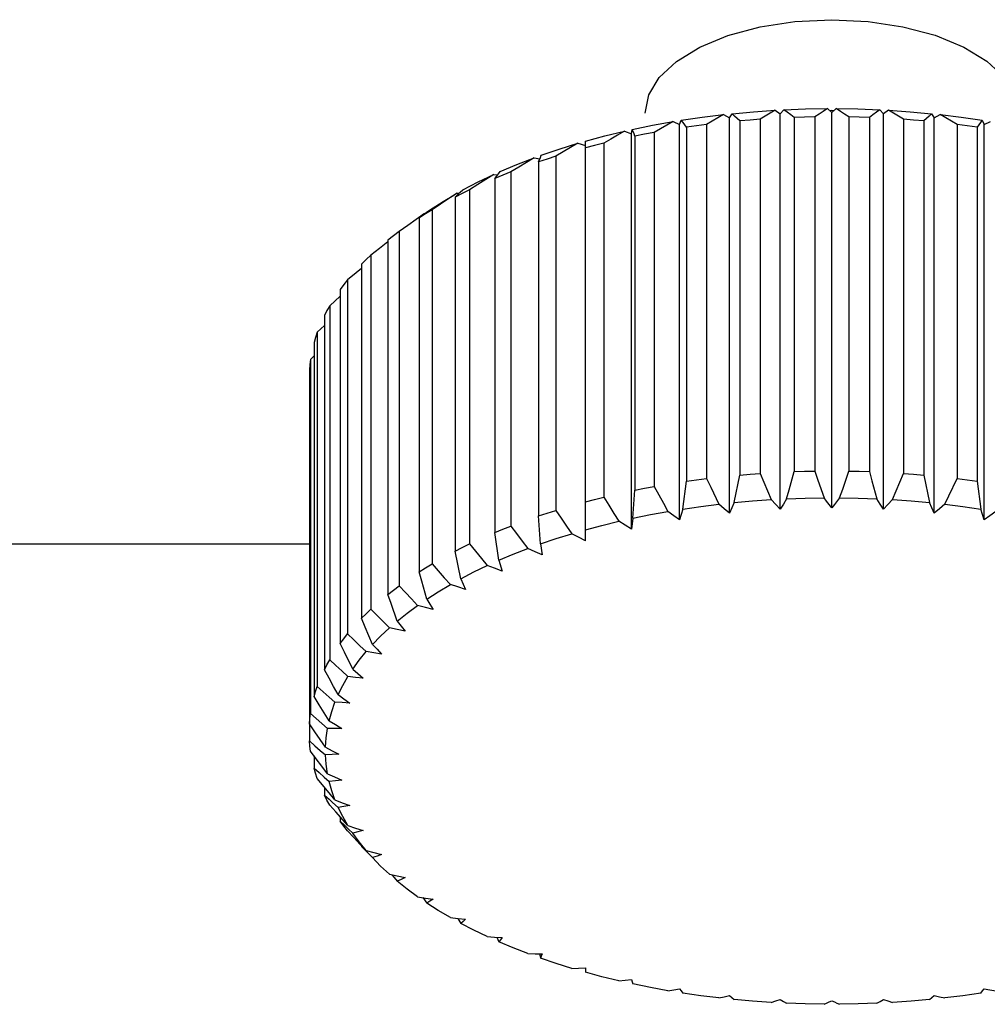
# Model space of a CAD drawing. Header units: millimetres. Extents: x -360 to -91, y -544 to -437.
# Tile 11 of 40: x -175.17 to -168.69, y -526.57 to -519.98. Entities that reach past the tile are written whole.
import ezdxf

# ---------------------------------------------------------------- set-up
doc = ezdxf.new("R2010")
doc.units = ezdxf.units.MM
doc.header["$LTSCALE"] = 16.335
doc.layers.get('0').update_dxf_attribs({"linetype": 'CONTINUOUS'})

msp = doc.modelspace()

# ---------------------------------------------------------------- linework, layer by layer
at = {"color": 7, "linetype": 'Continuous'}
for p, q in [((-170.4155, -520.6332), (-170.3977, -520.6059)), ((-170.1082, -520.5829), (-170.0743, -520.6062)), ((-170.0509, -520.5799), (-170.0743, -520.6062)), ((-170.0743, -523.2533), (-170.0743, -520.6062)), ((-169.7582, -520.5722), (-169.7294, -520.5972)), ((-169.745, -520.5837), (-169.7294, -520.583)), ((-169.7006, -520.5722), (-169.7294, -520.5972)), ((-169.7294, -520.583), (-169.7138, -520.5837)), ((-169.7294, -523.2442), (-169.7294, -520.5972)), ((-169.4079, -520.5799), (-169.3844, -520.6062)), ((-169.3506, -520.5829), (-169.3844, -520.6062)), ((-169.3844, -523.2533), (-169.3844, -520.6062)), ((-169.0611, -520.6059), (-169.0433, -520.6332)), ((-170.7919, -520.6587), (-170.7491, -520.6779)), ((-170.7491, -520.6779), (-170.7372, -520.6498)), ((-170.7254, -520.6648), (-170.7372, -520.6498)), ((-170.454, -520.6118), (-170.4155, -520.6332)), ((-170.4155, -523.2803), (-170.4155, -520.6332)), ((-170.3448, -520.6544), (-170.3448, -523.0246)), ((-170.2088, -520.6436), (-170.2088, -523.0139)), ((-169.9813, -520.6316), (-169.9813, -523.0019)), ((-169.8438, -520.628), (-169.8438, -522.9983)), ((-169.615, -520.628), (-169.615, -522.9983)), ((-169.4775, -520.6316), (-169.4775, -523.0019)), ((-169.25, -520.6436), (-169.25, -523.0139)), ((-169.114, -520.6544), (-169.114, -523.0246)), ((-169.0433, -520.6332), (-169.0047, -520.6118)), ((-169.0433, -523.2803), (-169.0433, -520.6332)), ((-168.7216, -520.6498), (-168.7096, -520.6779)), ((-168.7096, -520.6779), (-168.6668, -520.6587)), ((-171.1182, -520.7229), (-171.0716, -520.7398)), ((-171.0716, -520.7398), (-171.0656, -520.7112)), ((-171.0716, -523.3869), (-171.0716, -520.7398)), ((-171.0597, -520.7258), (-171.0656, -520.7112)), ((-170.9192, -520.7313), (-170.9192, -523.1016)), ((-170.7491, -523.325), (-170.7491, -520.6779)), ((-170.7016, -520.696), (-170.7016, -523.0662)), ((-170.5686, -520.6781), (-170.5686, -523.0484)), ((-168.8902, -520.6781), (-168.8902, -523.0484)), ((-168.7572, -520.696), (-168.7572, -523.0662)), ((-168.7096, -523.325), (-168.7096, -520.6779)), ((-171.4293, -520.8038), (-171.3794, -520.8182)), ((-171.3794, -523.4653), (-171.3794, -520.7894)), ((-171.2567, -520.8025), (-171.2567, -523.1728)), ((-171.0477, -520.756), (-171.0477, -523.1263)), ((-171.7217, -520.9006), (-171.6852, -520.9087)), ((-171.693, -520.9284), (-171.693, -523.2987)), ((-171.5775, -520.891), (-171.5775, -523.2612)), ((-171.8781, -520.9957), (-171.8781, -523.366)), ((-172.1996, -521.1157), (-172.0983, -521.0628)), ((-172.0983, -521.0628), (-171.9923, -521.0121)), ((-171.9923, -521.0121), (-171.9676, -521.0161)), ((-171.9851, -521.039), (-171.9748, -521.0254)), ((-171.9851, -521.039), (-171.9851, -523.4093)), ((-172.1551, -521.1156), (-172.1551, -523.4858)), ((-172.2525, -521.1642), (-172.2313, -521.1446)), ((-172.2525, -521.1642), (-172.2525, -523.5345)), ((-172.2381, -521.1371), (-172.2247, -521.1386)), ((-172.4455, -521.2679), (-172.4226, -521.251)), ((-172.4056, -521.2492), (-172.4056, -523.6195)), ((-172.4564, -521.2743), (-172.5693, -521.3543)), ((-172.4922, -521.3027), (-172.4922, -523.673)), ((-172.4841, -521.2967), (-172.4687, -521.2851)), ((-172.4687, -521.2851), (-172.4455, -521.2679)), ((-172.4564, -521.2743), (-172.4543, -521.2744)), ((-172.5693, -521.3543), (-172.6267, -521.3953)), ((-172.6267, -521.3953), (-172.6267, -523.7656)), ((-172.7017, -521.453), (-172.7017, -523.8233)), ((-172.8161, -521.5521), (-172.8161, -523.9224)), ((-172.8786, -521.6134), (-172.8786, -523.9837)), ((-172.9716, -521.7179), (-172.9716, -524.0882)), ((-173.021, -521.7822), (-173.021, -524.1525)), ((-173.021, -521.8284), (-173.0917, -521.891)), ((-173.0917, -521.891), (-173.0917, -524.2613)), ((-173.1273, -521.9575), (-173.1273, -524.3278)), ((-173.1273, -522.0235), (-173.1749, -522.0694)), ((-173.1749, -522.0694), (-173.1749, -524.4397)), ((-173.1964, -522.1374), (-173.1964, -524.5077)), ((-173.1964, -522.2259), (-173.2203, -522.2511)), ((-173.2203, -522.2511), (-173.2203, -524.6214)), ((-173.2275, -522.3199), (-173.2275, -524.8046)), ((-170.3833, -523.2089), (-170.3448, -523.0246)), ((-169.114, -523.0246), (-169.0755, -523.2089)), ((-170.7275, -523.2522), (-170.7016, -523.0662)), ((-168.7572, -523.0662), (-168.7313, -523.2522)), ((-171.0607, -523.3132), (-171.0477, -523.1263)), ((-171.68, -523.4857), (-171.693, -523.2987)), ((-170.7275, -523.2522), (-170.7491, -523.325)), ((-168.7096, -523.325), (-168.7313, -523.2522)), ((-171.0607, -523.3132), (-171.0716, -523.3869)), ((-171.9592, -523.5952), (-171.9851, -523.4093)), ((-171.68, -523.4857), (-171.6691, -523.5593)), ((-172.214, -523.7188), (-172.2525, -523.5345)), ((-171.9592, -523.5952), (-171.9375, -523.668)), ((-173.1821, -524.924), (-173.2203, -524.8733)), ((-173.1553, -524.8676), (-173.1197, -524.8985)), ((-173.1964, -524.905), (-173.1964, -524.9871)), ((-173.0956, -525.1518), (-173.1749, -525.0551)), ((-173.129, -525.0464), (-173.0957, -525.0755)), ((-173.1273, -525.1132), (-173.1273, -525.167)), ((-173.0564, -525.1994), (-173.0956, -525.1518)), ((-173.0721, -525.2168), (-173.0348, -525.2503)), ((-173.021, -525.3137), (-173.021, -525.3423)), ((-173.021, -525.3423), (-172.993, -525.3689)), ((-172.9969, -525.3745), (-173.021, -525.3423)), ((-172.9716, -525.4065), (-172.9969, -525.3745)), ((-172.993, -525.3689), (-172.9652, -525.3951)), ((-172.9652, -525.3951), (-172.9376, -525.421)), ((-172.8786, -525.5055), (-172.8786, -525.511)), ((-172.8786, -525.511), (-172.854, -525.5363)), ((-172.854, -525.5363), (-172.8296, -525.5611)), ((-172.8296, -525.5611), (-172.8054, -525.5857)), ((-172.779, -525.6135), (-172.8054, -525.5857)), ((-172.6762, -525.7006), (-172.66, -525.7192)), ((-172.66, -525.7192), (-172.6394, -525.7426)), ((-172.469, -525.8531), (-172.4416, -525.8899)), ((-172.2837, -525.9873), (-172.2335, -525.9928)), ((-172.2335, -525.9928), (-172.1818, -525.9983)), ((-172.2335, -525.9928), (-172.214, -526.026)), ((-172.0367, -526.1147), (-171.9871, -526.1177)), ((-171.9871, -526.1177), (-171.9375, -526.1204)), ((-171.9718, -526.1185), (-171.9592, -526.1496)), ((-171.7643, -526.2285), (-171.7167, -526.2289)), ((-171.7167, -526.2289), (-171.6691, -526.2291)), ((-171.6862, -526.229), (-171.68, -526.2591)), ((-171.3794, -526.3232), (-171.3794, -526.3535))]:
    msp.add_line(p, q, dxfattribs=at)
at = {"color": 3, "linetype": 'Continuous'}
msp.add_line((-173.2275, -523.488), (-175.5294, -523.488), dxfattribs=at)
at = {"color": 7, "linetype": 'Continuous'}
for points in [[(-170.9794, -520.6017), (-170.9556, -520.4803), (-170.8851, -520.3636), (-170.7705, -520.2559), (-170.6133, -520.1598), (-170.4248, -520.0824), (-170.2098, -520.0247), (-169.9765, -519.9891), (-169.7294, -519.9767)], [(-169.7294, -519.9767), (-169.4866, -519.9886), (-169.2531, -520.0239), (-169.0377, -520.0812), (-168.8455, -520.1598), (-168.6907, -520.2541), (-168.5754, -520.3616), (-168.5041, -520.4782), (-168.4794, -520.6017)], [(-170.3977, -520.6059), (-170.2536, -520.5928), (-170.1082, -520.5829)], [(-170.3448, -520.6544), (-170.3626, -520.6378), (-170.3803, -520.6216), (-170.3977, -520.6059)], [(-170.1082, -520.5829), (-170.1413, -520.6027), (-170.1749, -520.6229), (-170.2088, -520.6436)], [(-170.0509, -520.5799), (-169.9049, -520.5745), (-169.7582, -520.5722)], [(-169.9813, -520.6316), (-170.0048, -520.614), (-170.028, -520.5968), (-170.0509, -520.5799)], [(-169.7582, -520.5722), (-169.7864, -520.5904), (-169.8149, -520.609), (-169.8438, -520.628)], [(-169.7006, -520.5722), (-169.5543, -520.5745), (-169.4079, -520.5799)], [(-169.615, -520.628), (-169.6439, -520.609), (-169.6724, -520.5904), (-169.7006, -520.5722)], [(-169.4079, -520.5799), (-169.4308, -520.5968), (-169.454, -520.614), (-169.4775, -520.6316)], [(-169.3506, -520.5829), (-169.2055, -520.5928), (-169.0611, -520.6059)], [(-169.25, -520.6436), (-169.2839, -520.6229), (-169.3174, -520.6027), (-169.3506, -520.5829)], [(-169.0611, -520.6059), (-169.0785, -520.6216), (-169.0961, -520.6378), (-169.114, -520.6544)], [(-171.0656, -520.7112), (-170.9301, -520.6835), (-170.7919, -520.6587)], [(-170.7919, -520.6587), (-170.8339, -520.6824), (-170.8763, -520.7066), (-170.9192, -520.7313)], [(-170.7372, -520.6498), (-170.5966, -520.6293), (-170.454, -520.6118)], [(-170.7016, -520.696), (-170.7136, -520.6802), (-170.7254, -520.6648)], [(-170.454, -520.6118), (-170.4918, -520.6335), (-170.53, -520.6556), (-170.5686, -520.6781)], [(-170.2088, -520.6436), (-170.2769, -520.6486), (-170.3448, -520.6544)], [(-169.8438, -520.628), (-169.9126, -520.6295), (-169.9813, -520.6316)], [(-169.4775, -520.6316), (-169.5462, -520.6295), (-169.615, -520.628)], [(-169.114, -520.6544), (-169.1819, -520.6486), (-169.25, -520.6436)], [(-169.0047, -520.6118), (-168.8625, -520.6292), (-168.7216, -520.6498)], [(-168.8902, -520.6781), (-168.9288, -520.6556), (-168.967, -520.6335), (-169.0047, -520.6118)], [(-168.7216, -520.6498), (-168.7333, -520.6648), (-168.7452, -520.6802), (-168.7572, -520.696)], [(-171.3794, -520.7894), (-171.2504, -520.7548), (-171.1182, -520.7229)], [(-171.1182, -520.7229), (-171.1638, -520.7489), (-171.21, -520.7755), (-171.2567, -520.8025)], [(-171.0477, -520.756), (-171.0537, -520.7407), (-171.0597, -520.7258)], [(-170.9192, -520.7313), (-170.9837, -520.7433), (-171.0477, -520.756)], [(-170.5686, -520.6781), (-170.6353, -520.6867), (-170.7016, -520.696)], [(-168.7572, -520.696), (-168.8235, -520.6867), (-168.8902, -520.6781)], [(-171.6751, -520.8837), (-171.5541, -520.8425), (-171.4293, -520.8038)], [(-171.4293, -520.8038), (-171.4781, -520.8324), (-171.5275, -520.8614), (-171.5775, -520.891)], [(-171.2567, -520.8025), (-171.3184, -520.8178), (-171.3794, -520.8338)], [(-171.9495, -520.9928), (-171.8378, -520.9455), (-171.7217, -520.9006)], [(-171.7217, -520.9006), (-171.7732, -520.9317), (-171.8253, -520.9634), (-171.8781, -520.9957)], [(-171.693, -520.9284), (-171.681, -520.8982), (-171.6751, -520.8837)], [(-171.5775, -520.891), (-171.6356, -520.9094), (-171.693, -520.9284)], [(-171.8781, -520.9957), (-171.932, -521.0171), (-171.9851, -521.039)], [(-171.9748, -521.0254), (-171.9612, -521.0079), (-171.9495, -520.9928)], [(-171.9923, -521.0121), (-172.0459, -521.046), (-172.1002, -521.0805), (-172.1551, -521.1156)], [(-172.1551, -521.1156), (-172.2043, -521.1397), (-172.2525, -521.1642)], [(-172.2313, -521.1446), (-172.217, -521.1315), (-172.1996, -521.1157)], [(-172.4226, -521.251), (-172.3329, -521.1931), (-172.2606, -521.1504)], [(-172.2381, -521.1371), (-172.2933, -521.1739), (-172.3491, -521.2112), (-172.4056, -521.2492)], [(-172.4056, -521.2492), (-172.4494, -521.2758), (-172.4922, -521.3027)], [(-172.6267, -521.3953), (-172.6647, -521.424), (-172.7017, -521.453)], [(-172.7013, -521.4648), (-172.7583, -521.5081), (-172.8161, -521.5521)], [(-172.8161, -521.5521), (-172.8479, -521.5826), (-172.8786, -521.6134)], [(-172.8786, -521.6418), (-172.9142, -521.6709), (-172.9716, -521.7179)], [(-172.9716, -521.7179), (-172.9969, -521.7499), (-173.021, -521.7822)], [(-173.0917, -521.891), (-173.1101, -521.9242), (-173.1273, -521.9575)], [(-173.1749, -522.0694), (-173.1863, -522.1033), (-173.1964, -522.1374)], [(-173.2203, -522.2511), (-173.2246, -522.2855), (-173.2275, -522.3199)], [(-170.3448, -523.0246), (-170.2769, -523.0189), (-170.2088, -523.0139)], [(-170.2088, -523.0139), (-170.1842, -523.0729), (-170.1356, -523.1893)], [(-170.0319, -523.1838), (-170.0152, -523.1238), (-169.9813, -523.0019)], [(-169.9813, -523.0019), (-169.9126, -522.9998), (-169.8438, -522.9983)], [(-169.8438, -522.9983), (-169.8229, -523.0586), (-169.7815, -523.1773)], [(-169.6773, -523.1773), (-169.6567, -523.1182), (-169.615, -522.9983)], [(-169.615, -522.9983), (-169.5462, -522.9998), (-169.4775, -523.0019)], [(-169.4775, -523.0019), (-169.4605, -523.0632), (-169.4269, -523.1838)], [(-169.3232, -523.1893), (-169.299, -523.1314), (-169.25, -523.0139)], [(-169.25, -523.0139), (-169.1819, -523.0189), (-169.114, -523.0246)], [(-171.0477, -523.1263), (-170.9837, -523.1136), (-170.9192, -523.1016)], [(-170.9192, -523.1016), (-170.8881, -523.1577), (-170.8572, -523.2133), (-170.8266, -523.2683)], [(-170.7016, -523.0662), (-170.6353, -523.057), (-170.5686, -523.0484)], [(-170.5686, -523.0484), (-170.5406, -523.1061), (-170.4853, -523.2197)], [(-168.9735, -523.2197), (-168.946, -523.1632), (-168.8902, -523.0484)], [(-168.8902, -523.0484), (-168.8235, -523.057), (-168.7572, -523.0662)], [(-171.3794, -523.204), (-171.3184, -523.1881), (-171.2567, -523.1728)], [(-171.2567, -523.1728), (-171.2229, -523.2272), (-171.1893, -523.2811), (-171.156, -523.3344)], [(-170.0319, -523.1838), (-169.9068, -523.1794), (-169.7815, -523.1773)], [(-169.7294, -523.2442), (-169.764, -523.1999), (-169.7815, -523.1773)], [(-169.6773, -523.1773), (-169.7122, -523.2222), (-169.7294, -523.2442)], [(-169.6773, -523.1773), (-169.5519, -523.1794), (-169.4269, -523.1838)], [(-170.7275, -523.2522), (-170.607, -523.2348), (-170.4853, -523.2197)], [(-170.4155, -523.2803), (-170.4502, -523.2503), (-170.4853, -523.2197)], [(-170.3833, -523.2089), (-170.3994, -523.2446), (-170.4155, -523.2803)], [(-170.3833, -523.2089), (-170.2598, -523.1979), (-170.1356, -523.1893)], [(-170.0743, -523.2533), (-170.1048, -523.2216), (-170.1356, -523.1893)], [(-170.0319, -523.1838), (-170.0531, -523.2186), (-170.0743, -523.2533)], [(-169.3844, -523.2533), (-169.4057, -523.2186), (-169.4269, -523.1838)], [(-169.3232, -523.1893), (-169.354, -523.2216), (-169.3844, -523.2533)], [(-169.3232, -523.1893), (-169.199, -523.1979), (-169.0755, -523.2089)], [(-169.0433, -523.2803), (-169.0594, -523.2446), (-169.0755, -523.2089)], [(-168.9735, -523.2197), (-169.0086, -523.2503), (-169.0433, -523.2803)], [(-168.9735, -523.2197), (-168.8518, -523.2348), (-168.7313, -523.2522)], [(-171.693, -523.2987), (-171.6356, -523.2797), (-171.5775, -523.2612)], [(-171.5775, -523.2612), (-171.5413, -523.3138), (-171.5053, -523.3659), (-171.4697, -523.4174)], [(-171.0607, -523.3132), (-170.9445, -523.2897), (-170.8266, -523.2683)], [(-170.7491, -523.325), (-170.7877, -523.2969), (-170.8266, -523.2683)], [(-168.6322, -523.2683), (-168.6711, -523.2969), (-168.7096, -523.325)], [(-171.9851, -523.4093), (-171.932, -523.3874), (-171.8781, -523.366)], [(-171.8781, -523.366), (-171.8399, -523.4166), (-171.8019, -523.4667), (-171.7643, -523.5163)], [(-171.3794, -523.3913), (-171.2687, -523.3618), (-171.156, -523.3344)], [(-171.0716, -523.3869), (-171.1135, -523.3609), (-171.156, -523.3344)], [(-171.68, -523.4857), (-171.5761, -523.4506), (-171.4697, -523.4174)], [(-171.3794, -523.4653), (-171.4246, -523.4414), (-171.4697, -523.4174)], [(-172.2525, -523.5345), (-172.2043, -523.5099), (-172.1551, -523.4858)], [(-172.1551, -523.4858), (-172.1153, -523.5344), (-172.0758, -523.5825), (-172.0367, -523.6301)], [(-171.9592, -523.5952), (-171.8632, -523.5549), (-171.7643, -523.5163)], [(-171.6691, -523.5593), (-171.7167, -523.5379), (-171.7643, -523.5163)], [(-172.4922, -523.673), (-172.4494, -523.6461), (-172.4056, -523.6195)], [(-172.4056, -523.6195), (-172.3646, -523.666), (-172.324, -523.712), (-172.2837, -523.7575)], [(-172.214, -523.7188), (-172.127, -523.6736), (-172.0367, -523.6301)], [(-171.9375, -523.668), (-171.9871, -523.6492), (-172.0367, -523.6301)], [(-172.4416, -523.8549), (-172.4752, -523.7343), (-172.4922, -523.673)], [(-172.7017, -523.8233), (-172.6647, -523.7943), (-172.6267, -523.7656)], [(-172.6267, -523.7656), (-172.5851, -523.8099), (-172.5438, -523.8537), (-172.5028, -523.8971)], [(-172.4416, -523.8549), (-172.3645, -523.8055), (-172.2837, -523.7575)], [(-172.1818, -523.7902), (-172.2328, -523.7739), (-172.2837, -523.7575)], [(-172.214, -523.7188), (-172.1979, -523.7545), (-172.1818, -523.7902)], [(-172.6394, -524.0023), (-172.6807, -523.8836), (-172.7017, -523.8233)], [(-172.6394, -524.0023), (-172.5731, -523.9491), (-172.5028, -523.8971)], [(-172.3991, -523.9244), (-172.451, -523.9108), (-172.5028, -523.8971)], [(-172.4416, -523.8549), (-172.4204, -523.8897), (-172.3991, -523.9244)], [(-172.8786, -523.9837), (-172.8479, -523.9529), (-172.8161, -523.9224)], [(-172.8161, -523.9224), (-172.7742, -523.9645), (-172.7327, -524.0062), (-172.6915, -524.0474)], [(-172.8054, -524.1591), (-172.854, -524.0428), (-172.8786, -523.9837)], [(-172.6394, -524.0023), (-172.6134, -524.0358), (-172.5873, -524.0692)], [(-173.021, -524.1525), (-172.9969, -524.1202), (-172.9716, -524.0882)], [(-172.9716, -524.0882), (-172.93, -524.1282), (-172.8887, -524.1677), (-172.8478, -524.2067)], [(-172.8054, -524.1591), (-172.7505, -524.1027), (-172.6915, -524.0474)], [(-172.5873, -524.0692), (-172.6396, -524.0584), (-172.6915, -524.0474)], [(-172.9376, -524.3238), (-172.993, -524.2102), (-173.021, -524.1525)], [(-172.8054, -524.1591), (-172.7747, -524.1912), (-172.7441, -524.2231)], [(-172.9376, -524.3238), (-172.8949, -524.2649), (-172.8478, -524.2067)], [(-172.7441, -524.2231), (-172.7961, -524.215), (-172.8478, -524.2067)], [(-173.1273, -524.3278), (-173.1101, -524.2944), (-173.0917, -524.2613)], [(-173.0917, -524.2613), (-173.0507, -524.2991), (-173.0101, -524.3364), (-172.9699, -524.3734)], [(-173.0348, -524.4945), (-173.0654, -524.4395), (-173.0962, -524.3839), (-173.1273, -524.3278)], [(-172.9376, -524.3238), (-172.9029, -524.3541), (-172.8679, -524.3843)], [(-173.0348, -524.4945), (-173.0045, -524.4336), (-172.9699, -524.3734)], [(-172.8679, -524.3843), (-172.919, -524.3789), (-172.9699, -524.3734)], [(-173.1964, -524.5077), (-173.1863, -524.4736), (-173.1749, -524.4397)], [(-173.1749, -524.4397), (-173.1351, -524.4753), (-173.0956, -524.5106), (-173.0564, -524.5455)], [(-173.0348, -524.4945), (-172.9961, -524.5229), (-172.9573, -524.5512)], [(-173.0957, -524.6693), (-173.129, -524.616), (-173.1625, -524.5621), (-173.1964, -524.5077)], [(-173.0957, -524.6693), (-173.0783, -524.6072), (-173.0564, -524.5455)], [(-172.9573, -524.5512), (-173.007, -524.5484), (-173.0564, -524.5455)], [(-173.2275, -524.6902), (-173.2246, -524.6558), (-173.2203, -524.6214)], [(-173.2203, -524.6214), (-173.1821, -524.6551), (-173.1442, -524.6883), (-173.1066, -524.7211)], [(-173.1197, -524.8463), (-173.1553, -524.7948), (-173.1913, -524.7428), (-173.2275, -524.6902)], [(-173.0957, -524.6693), (-173.0535, -524.6956), (-173.0113, -524.7218)], [(-173.1197, -524.8463), (-173.1154, -524.7837), (-173.1066, -524.7211)], [(-173.0113, -524.7218), (-173.0591, -524.7215), (-173.1066, -524.7211)], [(-173.2275, -524.8046), (-173.1913, -524.8363), (-173.1553, -524.8676)], [(-173.2203, -524.8733), (-173.2246, -524.839), (-173.2275, -524.8046)], [(-173.1197, -524.8463), (-173.0748, -524.8703), (-173.0294, -524.8942)], [(-173.1066, -525.0237), (-173.1442, -524.9741), (-173.1821, -524.924)], [(-173.0294, -524.8942), (-173.0748, -524.8965), (-173.1197, -524.8985)], [(-173.1066, -525.0237), (-173.1154, -524.9611), (-173.1197, -524.8985)], [(-173.1964, -524.9871), (-173.1626, -525.0169), (-173.129, -525.0464)], [(-173.1749, -525.0551), (-173.1863, -525.0211), (-173.1964, -524.9871)], [(-173.1066, -525.0237), (-173.0592, -525.0452), (-173.0113, -525.0667)], [(-173.0113, -525.0667), (-173.0535, -525.0712), (-173.0957, -525.0755)], [(-173.0564, -525.1994), (-173.0783, -525.1376), (-173.0957, -525.0755)], [(-173.1273, -525.167), (-173.0962, -525.1951), (-173.0721, -525.2168)], [(-173.0917, -525.2335), (-173.1101, -525.2003), (-173.1273, -525.167)], [(-173.0564, -525.1994), (-173.007, -525.2184), (-172.9573, -525.2373)], [(-172.9699, -525.3714), (-173.0507, -525.28), (-173.0917, -525.2335)], [(-172.9573, -525.2373), (-172.9961, -525.2439), (-173.0348, -525.2503)], [(-172.9699, -525.3714), (-173.0045, -525.3112), (-173.0348, -525.2503)], [(-172.8478, -525.5381), (-172.8887, -525.4947), (-172.93, -525.4509), (-172.9716, -525.4065)], [(-172.9699, -525.3714), (-172.919, -525.3878), (-172.8679, -525.4041)], [(-172.8679, -525.4041), (-172.9029, -525.4127), (-172.9376, -525.421)], [(-172.8478, -525.5381), (-172.8949, -525.48), (-172.9376, -525.421)], [(-172.8478, -525.5381), (-172.7961, -525.5518), (-172.7441, -525.5653)], [(-172.7441, -525.5653), (-172.7747, -525.5756), (-172.8054, -525.5857)], [(-172.6915, -525.6974), (-172.7505, -525.6421), (-172.779, -525.6135)], [(-172.6915, -525.6974), (-172.6396, -525.7084), (-172.5873, -525.7192)], [(-172.5873, -525.7192), (-172.6134, -525.731), (-172.6394, -525.7426)], [(-172.5028, -525.8477), (-172.5731, -525.7958), (-172.6394, -525.7426)], [(-172.5028, -525.8477), (-172.451, -525.856), (-172.3991, -525.8641)], [(-172.3991, -525.8641), (-172.4204, -525.8771), (-172.4416, -525.8899)], [(-172.2837, -525.9873), (-172.3645, -525.9393), (-172.4416, -525.8899)], [(-172.1818, -525.9983), (-172.1979, -526.0123), (-172.214, -526.026)], [(-172.0367, -526.1147), (-172.127, -526.0712), (-172.214, -526.026)], [(-171.9375, -526.1204), (-171.9484, -526.1351), (-171.9592, -526.1496)], [(-171.7643, -526.2285), (-171.8632, -526.1899), (-171.9592, -526.1496)], [(-171.6691, -526.2291), (-171.6745, -526.2443), (-171.68, -526.2591)], [(-171.4697, -526.3274), (-171.5761, -526.2942), (-171.68, -526.2591)], [(-171.4697, -526.3274), (-171.4246, -526.3254), (-171.3794, -526.3232)], [(-171.156, -526.4104), (-171.2687, -526.383), (-171.3794, -526.3535)], [(-171.156, -526.4104), (-171.1136, -526.4061), (-171.0716, -526.4016)], [(-171.0716, -526.4016), (-171.0662, -526.4167), (-171.0607, -526.4316)], [(-170.8266, -526.4765), (-170.9445, -526.4551), (-171.0607, -526.4316)], [(-170.8266, -526.4765), (-170.7877, -526.4701), (-170.7491, -526.4635)], [(-170.7491, -526.4635), (-170.7383, -526.4782), (-170.7275, -526.4926)], [(-168.7313, -526.4926), (-168.7205, -526.4782), (-168.7096, -526.4635)], [(-168.7096, -526.4635), (-168.6711, -526.4701), (-168.6322, -526.4765)], [(-170.4853, -526.5251), (-170.607, -526.51), (-170.7275, -526.4926)], [(-170.4853, -526.5251), (-170.4502, -526.5167), (-170.4155, -526.5082)], [(-170.4155, -526.5082), (-170.3994, -526.5222), (-170.3833, -526.5359)], [(-170.1356, -526.5555), (-170.2598, -526.5469), (-170.3833, -526.5359)], [(-170.1356, -526.5555), (-170.1048, -526.5454), (-170.0743, -526.5352)], [(-170.0743, -526.5352), (-170.0531, -526.5482), (-170.0319, -526.561)], [(-169.4269, -526.561), (-169.4057, -526.5482), (-169.3844, -526.5352)], [(-169.3844, -526.5352), (-169.354, -526.5454), (-169.3232, -526.5555)], [(-169.0755, -526.5359), (-169.199, -526.5469), (-169.3232, -526.5555)], [(-169.0755, -526.5359), (-169.0594, -526.5222), (-169.0433, -526.5082)], [(-169.0433, -526.5082), (-169.0086, -526.5167), (-168.9735, -526.5251)], [(-168.7313, -526.4926), (-168.8518, -526.51), (-168.9735, -526.5251)], [(-169.7815, -526.5676), (-169.9068, -526.5654), (-170.0319, -526.561)], [(-169.7815, -526.5676), (-169.764, -526.5598), (-169.7466, -526.552), (-169.7294, -526.5442)], [(-169.7294, -526.5442), (-169.7122, -526.552), (-169.6948, -526.5598), (-169.6773, -526.5676)], [(-169.4269, -526.561), (-169.5519, -526.5654), (-169.6773, -526.5676)]]:
    msp.add_lwpolyline(points, dxfattribs=at)

doc.saveas('drawing.dxf')
